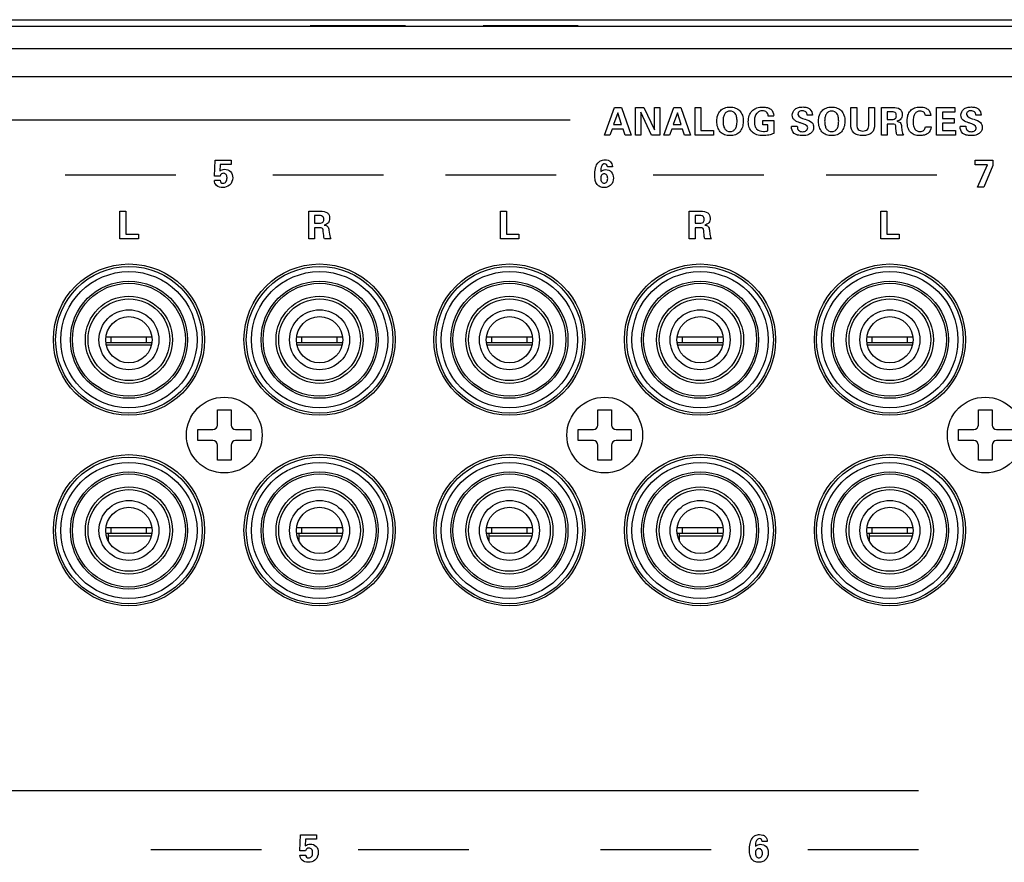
# Model space of a CAD drawing. Header units: inches. Extents: x -3.6 to 47.6, y 1.8 to 32.
# Tile 17 of 35: x 19.2 to 22.1, y 4.5 to 6.9. Entities that reach past the tile are written whole.
import ezdxf

# ---------------------------------------------------------------- set-up
doc = ezdxf.new("R2010")
doc.units = ezdxf.units.IN
doc.header["$LTSCALE"] = 2.42
doc.header["$MEASUREMENT"] = 0
doc.layers.get('0').update_dxf_attribs({"linetype": 'CONTINUOUS'})

msp = doc.modelspace()

# ---------------------------------------------------------------- linework, layer by layer
at = {"color": 7, "linetype": 'Continuous'}
for p, q in [((13.6278, 6.8945), (30.7908, 6.8945)), ((30.7108, 6.8745), (13.7078, 6.8745)), ((20.0717, 6.8775), (20.3469, 6.8775)), ((20.5717, 6.8775), (20.8469, 6.8775)), ((30.7108, 6.8105), (13.7078, 6.8105)), ((13.7893, 6.7305), (30.6293, 6.7305)), ((20.9223, 6.5609), (20.9513, 6.6409)), ((20.9513, 6.6409), (20.9715, 6.6409)), ((20.9715, 6.6409), (20.9994, 6.5609)), ((21.0119, 6.5609), (21.0119, 6.6409)), ((21.0119, 6.6409), (21.0366, 6.6409)), ((21.0366, 6.6409), (21.0667, 6.5765)), ((21.0667, 6.5765), (21.0667, 6.6409)), ((21.0667, 6.6409), (21.0821, 6.6409)), ((21.0821, 6.6409), (21.0821, 6.5609)), ((21.0945, 6.5609), (21.1235, 6.6409)), ((21.1235, 6.6409), (21.1437, 6.6409)), ((21.1437, 6.6409), (21.1716, 6.5609)), ((21.1843, 6.5609), (21.1843, 6.6409)), ((21.1843, 6.6409), (21.2013, 6.6409)), ((21.2013, 6.6409), (21.2013, 6.5744)), ((21.6347, 6.5916), (21.6347, 6.6409)), ((21.6347, 6.6409), (21.6518, 6.6409)), ((21.6518, 6.6409), (21.6518, 6.5904)), ((21.687, 6.5912), (21.687, 6.6409)), ((21.687, 6.6409), (21.7034, 6.6409)), ((21.7034, 6.6409), (21.7034, 6.5916)), ((21.723, 6.5609), (21.723, 6.6409)), ((21.723, 6.6409), (21.7562, 6.6409)), ((21.8826, 6.5609), (21.8826, 6.6409)), ((21.8826, 6.6409), (21.9357, 6.6409)), ((21.9357, 6.6409), (21.9357, 6.6276)), ((20.9611, 6.6251), (20.949, 6.5912)), ((20.9721, 6.5912), (20.9611, 6.6251)), ((21.0273, 6.6271), (21.0273, 6.5609)), ((21.0584, 6.5609), (21.0273, 6.6271)), ((21.1333, 6.6251), (21.1212, 6.5912)), ((21.1443, 6.5912), (21.1333, 6.6251)), ((21.412, 6.6162), (21.3959, 6.6162)), ((21.5236, 6.6185), (21.5088, 6.6185)), ((21.7398, 6.6285), (21.7398, 6.6061)), ((21.7499, 6.6285), (21.7398, 6.6285)), ((21.7398, 6.6061), (21.7499, 6.6061)), ((21.8662, 6.6178), (21.8504, 6.6178)), ((21.9, 6.6276), (21.9, 6.6088)), ((21.9357, 6.6276), (21.9, 6.6276)), ((21.9, 6.6088), (21.9335, 6.6088)), ((21.9335, 6.6088), (21.9335, 6.5957)), ((22.0111, 6.6185), (21.9962, 6.6185)), ((20.8233, 6.6042), (14.5133, 6.6042)), ((20.9446, 6.5781), (20.9384, 6.5609)), ((20.9763, 6.5781), (20.9446, 6.5781)), ((20.949, 6.5912), (20.9721, 6.5912)), ((20.982, 6.5609), (20.9763, 6.5781)), ((21.1169, 6.5781), (21.1106, 6.5609)), ((21.1485, 6.5781), (21.1169, 6.5781)), ((21.1212, 6.5912), (21.1443, 6.5912)), ((21.1542, 6.5609), (21.1485, 6.5781)), ((21.3799, 6.5908), (21.3799, 6.6035)), ((21.3799, 6.6035), (21.4118, 6.6035)), ((21.3951, 6.5908), (21.3799, 6.5908)), ((21.3951, 6.5733), (21.3951, 6.5908)), ((21.4118, 6.6035), (21.4118, 6.5661)), ((21.4631, 6.5868), (21.4799, 6.5868)), ((21.4894, 6.5964), (21.4877, 6.5969)), ((21.4911, 6.5958), (21.4894, 6.5964)), ((21.7398, 6.5931), (21.7398, 6.5609)), ((21.7545, 6.5931), (21.7398, 6.5931)), ((21.7661, 6.5706), (21.765, 6.5827)), ((21.7813, 6.5859), (21.7827, 6.5743)), ((21.8506, 6.5848), (21.8667, 6.5848)), ((21.9, 6.5957), (21.9, 6.5742)), ((21.9335, 6.5957), (21.9, 6.5957)), ((21.9505, 6.5868), (21.9673, 6.5868)), ((21.9768, 6.5964), (21.9752, 6.5969)), ((21.9786, 6.5958), (21.9768, 6.5964)), ((20.9384, 6.5609), (20.9223, 6.5609)), ((20.9994, 6.5609), (20.982, 6.5609)), ((21.0273, 6.5609), (21.0119, 6.5609)), ((21.0821, 6.5609), (21.0584, 6.5609)), ((21.1106, 6.5609), (21.0945, 6.5609)), ((21.1716, 6.5609), (21.1542, 6.5609)), ((21.2374, 6.5609), (21.1843, 6.5609)), ((21.2013, 6.5744), (21.2374, 6.5744)), ((21.2374, 6.5744), (21.2374, 6.5609)), ((21.7398, 6.5609), (21.723, 6.5609)), ((21.7869, 6.5609), (21.7683, 6.5609)), ((21.9369, 6.5609), (21.8826, 6.5609)), ((21.9, 6.5742), (21.9369, 6.5742)), ((21.9369, 6.5742), (21.9369, 6.5609)), ((19.7948, 6.4427), (19.7966, 6.4883)), ((19.7966, 6.4883), (19.8429, 6.4883)), ((19.8112, 6.4757), (19.8102, 6.4569)), ((19.8429, 6.4757), (19.8112, 6.4757)), ((19.8429, 6.4883), (19.8429, 6.4757)), ((20.9456, 6.4697), (20.9314, 6.4697)), ((21.9938, 6.4751), (21.9938, 6.4883)), ((21.9938, 6.4883), (22.0455, 6.4883)), ((22.0296, 6.4751), (21.9938, 6.4751)), ((22.0011, 6.4109), (22.0296, 6.4751)), ((22.0455, 6.4735), (22.0196, 6.4109)), ((22.0455, 6.4883), (22.0455, 6.4735)), ((19.6833, 6.4455), (19.3633, 6.4455)), ((19.8111, 6.4427), (19.7948, 6.4427)), ((20.2833, 6.4455), (19.9633, 6.4455)), ((20.7833, 6.4455), (20.4633, 6.4455)), ((21.3833, 6.4455), (21.0633, 6.4455)), ((21.8833, 6.4455), (21.5633, 6.4455)), ((19.7946, 6.4303), (19.8113, 6.4303)), ((22.0196, 6.4109), (22.0011, 6.4109)), ((19.5217, 6.2608), (19.5217, 6.3409)), ((19.5217, 6.3409), (19.5388, 6.3409)), ((19.5388, 6.3409), (19.5388, 6.2744)), ((20.0676, 6.2608), (20.0676, 6.3409)), ((20.0676, 6.3409), (20.1009, 6.3409)), ((20.0844, 6.3285), (20.0844, 6.3061)), ((20.0945, 6.3285), (20.0844, 6.3285)), ((20.6217, 6.2608), (20.6217, 6.3409)), ((20.6217, 6.3409), (20.6388, 6.3409)), ((20.6388, 6.3409), (20.6388, 6.2744)), ((21.1676, 6.2608), (21.1676, 6.3409)), ((21.1676, 6.3409), (21.2009, 6.3409)), ((21.1844, 6.3285), (21.1844, 6.3061)), ((21.1945, 6.3285), (21.1844, 6.3285)), ((21.7217, 6.2608), (21.7217, 6.3409)), ((21.7217, 6.3409), (21.7388, 6.3409)), ((21.7388, 6.3409), (21.7388, 6.2744)), ((20.0844, 6.3061), (20.0945, 6.3061)), ((20.0844, 6.2931), (20.0844, 6.2608)), ((20.0992, 6.2931), (20.0844, 6.2931)), ((21.1844, 6.3061), (21.1945, 6.3061)), ((21.1844, 6.2931), (21.1844, 6.2608)), ((21.1992, 6.2931), (21.1844, 6.2931)), ((19.5388, 6.2744), (19.5749, 6.2744)), ((19.5749, 6.2744), (19.5749, 6.2608)), ((20.1107, 6.2706), (20.1096, 6.2827)), ((20.126, 6.2859), (20.1274, 6.2743)), ((20.6388, 6.2744), (20.6748, 6.2744)), ((20.6748, 6.2744), (20.6748, 6.2608)), ((21.2107, 6.2706), (21.2096, 6.2827)), ((21.226, 6.2859), (21.2274, 6.2743)), ((21.7388, 6.2744), (21.7748, 6.2744)), ((21.7748, 6.2744), (21.7748, 6.2608)), ((19.5749, 6.2608), (19.5217, 6.2608)), ((20.0844, 6.2608), (20.0676, 6.2608)), ((20.1315, 6.2608), (20.113, 6.2608)), ((20.6748, 6.2608), (20.6217, 6.2608)), ((21.1844, 6.2608), (21.1676, 6.2608)), ((21.2315, 6.2608), (21.213, 6.2608)), ((21.7748, 6.2608), (21.7217, 6.2608)), ((19.4965, 5.9775), (19.4813, 5.9775)), ((19.4813, 5.9617), (19.6141, 5.9617)), ((19.6128, 5.9539), (19.4827, 5.9539)), ((19.4965, 5.9617), (19.4965, 5.9775)), ((19.6141, 5.9775), (19.4974, 5.9775)), ((19.5989, 5.9617), (19.5989, 5.9775)), ((20.0477, 5.9775), (20.0325, 5.9775)), ((20.0325, 5.9617), (20.1653, 5.9617)), ((20.1639, 5.9539), (20.0339, 5.9539)), ((20.0477, 5.9617), (20.0477, 5.9775)), ((20.1653, 5.9775), (20.0486, 5.9775)), ((20.1501, 5.9617), (20.1501, 5.9775)), ((20.5965, 5.9775), (20.5813, 5.9775)), ((20.5813, 5.9617), (20.7141, 5.9617)), ((20.7128, 5.9539), (20.5827, 5.9539)), ((20.5965, 5.9617), (20.5965, 5.9775)), ((20.7141, 5.9775), (20.5974, 5.9775)), ((20.6989, 5.9617), (20.6989, 5.9775)), ((21.1477, 5.9775), (21.1325, 5.9775)), ((21.1325, 5.9617), (21.2653, 5.9617)), ((21.2639, 5.9539), (21.1339, 5.9539)), ((21.1477, 5.9617), (21.1477, 5.9775)), ((21.2653, 5.9775), (21.1486, 5.9775)), ((21.2501, 5.9617), (21.2501, 5.9775)), ((21.6965, 5.9775), (21.6813, 5.9775)), ((21.6813, 5.9617), (21.8141, 5.9617)), ((21.8128, 5.9539), (21.6827, 5.9539)), ((21.6965, 5.9617), (21.6965, 5.9775)), ((21.8141, 5.9775), (21.6974, 5.9775)), ((21.7989, 5.9617), (21.7989, 5.9775)), ((19.8034, 5.723), (19.8034, 5.7668)), ((19.8034, 5.7668), (19.8432, 5.7668)), ((19.8432, 5.7668), (19.8432, 5.723)), ((20.9034, 5.723), (20.9034, 5.7668)), ((20.9034, 5.7668), (20.9432, 5.7668)), ((20.9432, 5.7668), (20.9432, 5.723)), ((22.0034, 5.723), (22.0034, 5.7668)), ((22.0034, 5.7668), (22.0432, 5.7668)), ((22.0432, 5.7668), (22.0432, 5.723)), ((19.7465, 5.6781), (19.7465, 5.71)), ((19.7465, 5.71), (19.7904, 5.71)), ((19.8562, 5.71), (19.9001, 5.71)), ((19.9001, 5.71), (19.9001, 5.6781)), ((20.8465, 5.6781), (20.8465, 5.71)), ((20.8465, 5.71), (20.8904, 5.71)), ((20.9562, 5.71), (21.0001, 5.71)), ((21.0001, 5.71), (21.0001, 5.6781)), ((21.9465, 5.6781), (21.9465, 5.71)), ((21.9465, 5.71), (21.9904, 5.71)), ((22.0562, 5.71), (22.1001, 5.71)), ((19.7904, 5.6781), (19.7465, 5.6781)), ((19.8034, 5.6213), (19.8034, 5.6651)), ((19.8432, 5.6651), (19.8432, 5.6213)), ((19.9001, 5.6781), (19.8562, 5.6781)), ((20.8904, 5.6781), (20.8465, 5.6781)), ((20.9034, 5.6213), (20.9034, 5.6651)), ((20.9432, 5.6651), (20.9432, 5.6213)), ((21.0001, 5.6781), (20.9562, 5.6781)), ((21.9904, 5.6781), (21.9465, 5.6781)), ((22.0034, 5.6213), (22.0034, 5.6651)), ((22.0432, 5.6651), (22.0432, 5.6213)), ((22.1001, 5.6781), (22.0562, 5.6781)), ((19.8432, 5.6213), (19.8034, 5.6213)), ((20.9432, 5.6213), (20.9034, 5.6213)), ((22.0432, 5.6213), (22.0034, 5.6213)), ((19.4965, 5.4263), (19.4813, 5.4263)), ((19.4813, 5.4106), (19.6141, 5.4106)), ((19.4887, 5.3869), (19.4887, 5.4106)), ((19.4965, 5.4106), (19.4965, 5.4263)), ((19.6141, 5.4263), (19.4974, 5.4263)), ((19.5989, 5.4106), (19.5989, 5.4263)), ((20.0477, 5.4263), (20.0325, 5.4263)), ((20.0325, 5.4106), (20.1653, 5.4106)), ((20.0398, 5.3869), (20.0398, 5.4106)), ((20.0477, 5.4106), (20.0477, 5.4263)), ((20.1653, 5.4263), (20.0486, 5.4263)), ((20.1501, 5.4106), (20.1501, 5.4263)), ((20.5965, 5.4263), (20.5813, 5.4263)), ((20.5813, 5.4106), (20.7141, 5.4106)), ((20.5887, 5.3869), (20.5887, 5.4106)), ((20.5965, 5.4106), (20.5965, 5.4263)), ((20.7141, 5.4263), (20.5974, 5.4263)), ((20.6989, 5.4106), (20.6989, 5.4263)), ((21.1477, 5.4263), (21.1325, 5.4263)), ((21.1325, 5.4106), (21.2653, 5.4106)), ((21.1398, 5.3869), (21.1398, 5.4106)), ((21.1477, 5.4106), (21.1477, 5.4263)), ((21.2653, 5.4263), (21.1486, 5.4263)), ((21.2501, 5.4106), (21.2501, 5.4263)), ((21.6965, 5.4263), (21.6813, 5.4263)), ((21.6813, 5.4106), (21.8141, 5.4106)), ((21.6887, 5.3869), (21.6887, 5.4106)), ((21.6965, 5.4106), (21.6965, 5.4263)), ((21.8141, 5.4263), (21.6974, 5.4263)), ((21.7989, 5.4106), (21.7989, 5.4263)), ((19.4887, 5.4027), (19.6128, 5.4027)), ((20.0398, 5.4027), (20.1639, 5.4027)), ((20.5887, 5.4027), (20.7128, 5.4027)), ((21.1398, 5.4027), (21.2639, 5.4027)), ((21.6887, 5.4027), (21.8128, 5.4027)), ((21.8307, 4.6655), (18.7807, 4.6655)), ((20.0422, 4.4928), (20.044, 4.5383)), ((20.044, 4.5383), (20.0903, 4.5383)), ((20.0903, 4.5383), (20.0903, 4.5258)), ((20.0586, 4.5258), (20.0575, 4.5069)), ((20.0903, 4.5258), (20.0586, 4.5258)), ((21.393, 4.5197), (21.3788, 4.5197)), ((19.9307, 4.4956), (19.6107, 4.4956)), ((20.042, 4.4803), (20.0587, 4.4803)), ((20.0585, 4.4928), (20.0422, 4.4928)), ((20.5307, 4.4956), (20.2107, 4.4956)), ((21.2307, 4.4956), (20.9107, 4.4956)), ((21.8307, 4.4956), (21.5107, 4.4956))]:
    msp.add_line(p, q, dxfattribs=at)
for centre, radius in [((19.5478, 5.97), 0.2185), ((19.5477, 5.9696), 0.2119), ((20.0988, 5.97), 0.2185), ((20.0989, 5.9696), 0.2119), ((20.6478, 5.97), 0.2185), ((20.6477, 5.9696), 0.2119), ((21.1988, 5.97), 0.2185), ((21.1989, 5.9696), 0.2119), ((21.7478, 5.97), 0.2185), ((21.7477, 5.9696), 0.2119), ((19.5477, 5.9696), 0.1969), ((20.0989, 5.9696), 0.1969), ((20.6477, 5.9696), 0.1969), ((21.1989, 5.9696), 0.1969), ((21.7477, 5.9696), 0.1969), ((19.5477, 5.9696), 0.1693), ((19.5477, 5.9696), 0.1634), ((20.0989, 5.9696), 0.1693), ((20.0989, 5.9696), 0.1634), ((20.6477, 5.9696), 0.1693), ((20.6477, 5.9696), 0.1634), ((21.1989, 5.9696), 0.1693), ((21.1989, 5.9696), 0.1634), ((21.7477, 5.9696), 0.1693), ((21.7477, 5.9696), 0.1634), ((19.5477, 5.9696), 0.126), ((20.0989, 5.9696), 0.126), ((20.6477, 5.9696), 0.126), ((21.1989, 5.9696), 0.126), ((21.7477, 5.9696), 0.126), ((19.5477, 5.9696), 0.1181), ((19.5477, 5.9696), 0.1181), ((20.0989, 5.9696), 0.1181), ((20.0989, 5.9696), 0.1181), ((20.6477, 5.9696), 0.1181), ((20.6477, 5.9696), 0.1181), ((21.1989, 5.9696), 0.1181), ((21.1989, 5.9696), 0.1181), ((21.7477, 5.9696), 0.1181), ((21.7477, 5.9696), 0.1181), ((19.5477, 5.9696), 0.0866), ((19.5477, 5.9696), 0.0669), ((20.0989, 5.9696), 0.0866), ((20.0989, 5.9696), 0.0669), ((20.6477, 5.9696), 0.0866), ((20.6477, 5.9696), 0.0669), ((21.1989, 5.9696), 0.0866), ((21.1989, 5.9696), 0.0669), ((21.7477, 5.9696), 0.0866), ((21.7477, 5.9696), 0.0669), ((19.8233, 5.694), 0.1095), ((20.9233, 5.694), 0.1095), ((22.0233, 5.694), 0.1095), ((19.5478, 5.419), 0.2185), ((20.0988, 5.419), 0.2185), ((20.6478, 5.419), 0.2185), ((21.1988, 5.419), 0.2185), ((21.7478, 5.419), 0.2185), ((19.5477, 5.4184), 0.2119), ((19.5477, 5.4184), 0.1969), ((20.0989, 5.4184), 0.2119), ((20.0989, 5.4184), 0.1969), ((20.6477, 5.4184), 0.2119), ((20.6477, 5.4184), 0.1969), ((21.1989, 5.4184), 0.2119), ((21.1989, 5.4184), 0.1969), ((21.7477, 5.4184), 0.2119), ((21.7477, 5.4184), 0.1969), ((19.5477, 5.4184), 0.1693), ((19.5477, 5.4184), 0.1634), ((20.0989, 5.4184), 0.1693), ((20.0989, 5.4184), 0.1634), ((20.6477, 5.4184), 0.1693), ((20.6477, 5.4184), 0.1634), ((21.1989, 5.4184), 0.1693), ((21.1989, 5.4184), 0.1634), ((21.7477, 5.4184), 0.1693), ((21.7477, 5.4184), 0.1634), ((19.5477, 5.4184), 0.126), ((19.5477, 5.4184), 0.1181), ((19.5477, 5.4184), 0.1181), ((20.0989, 5.4184), 0.126), ((20.0989, 5.4184), 0.1181), ((20.0989, 5.4184), 0.1181), ((20.6477, 5.4184), 0.126), ((20.6477, 5.4184), 0.1181), ((20.6477, 5.4184), 0.1181), ((21.1989, 5.4184), 0.126), ((21.1989, 5.4184), 0.1181), ((21.1989, 5.4184), 0.1181), ((21.7477, 5.4184), 0.126), ((21.7477, 5.4184), 0.1181), ((21.7477, 5.4184), 0.1181), ((19.5477, 5.4184), 0.0866), ((20.0989, 5.4184), 0.0866), ((20.6477, 5.4184), 0.0866), ((21.1989, 5.4184), 0.0866), ((21.7477, 5.4184), 0.0866), ((19.5477, 5.4184), 0.0669), ((20.0989, 5.4184), 0.0669), ((20.6477, 5.4184), 0.0669), ((21.1989, 5.4184), 0.0669), ((21.7477, 5.4184), 0.0669)]:
    msp.add_circle(centre, radius, dxfattribs=at)
for centre, start, end in [((19.7904, 5.723), 270, 360), ((19.8562, 5.723), 180, 270), ((20.8904, 5.723), 270, 360), ((20.9562, 5.723), 180, 270), ((21.9904, 5.723), 270, 360), ((22.0562, 5.723), 180, 270), ((19.7904, 5.6651), 0, 90), ((19.8562, 5.6651), 90, 180), ((20.8904, 5.6651), 0, 90), ((20.9562, 5.6651), 90, 180), ((21.9904, 5.6651), 0, 90), ((22.0562, 5.6651), 90, 180)]:
    msp.add_arc(centre, 0.013, start, end, dxfattribs=at)
for points, knots in [([(21.2473, 6.6013), (21.2474, 6.6071), (21.2487, 6.6179), (21.2567, 6.6319), (21.2698, 6.6406), (21.2856, 6.6428), (21.3013, 6.6406), (21.3144, 6.6318), (21.3224, 6.6178), (21.3237, 6.6064), (21.3237, 6.6001), (21.3237, 6.5995)], [0, 0, 0, 0, 0.135043, 0.252412, 0.367342, 0.49346, 0.619159, 0.733736, 0.851754, 0.986153, 1, 1, 1, 1]), ([(21.4118, 6.5661), (21.4073, 6.5638), (21.3971, 6.5604), (21.3803, 6.559), (21.3633, 6.5607), (21.3486, 6.569), (21.3397, 6.583), (21.3376, 6.6), (21.3397, 6.6172), (21.348, 6.6309), (21.356, 6.6364), (21.3598, 6.6381)], [0, 0, 0, 0, 0.104171, 0.221149, 0.346982, 0.454414, 0.559387, 0.679094, 0.803447, 0.912849, 1, 1, 1, 1]), ([(21.3598, 6.6381), (21.3608, 6.6386), (21.3673, 6.6413), (21.3788, 6.6428), (21.3929, 6.6413), (21.4067, 6.6352), (21.412, 6.6243), (21.412, 6.6177)], [0, 0, 0, 0, 0.04829, 0.321641, 0.524004, 0.696359, 1, 1, 1, 1]), ([(21.4877, 6.5969), (21.4824, 6.5987), (21.4741, 6.6012), (21.4666, 6.6101), (21.4642, 6.6223), (21.4705, 6.6357), (21.4839, 6.6415), (21.4957, 6.6427), (21.5042, 6.6419), (21.5083, 6.6406), (21.5086, 6.6405)], [0, 0, 0, 0, 0.187828, 0.280205, 0.37904, 0.592301, 0.713202, 0.856233, 0.988906, 1, 1, 1, 1]), ([(21.5086, 6.6405), (21.5115, 6.6395), (21.5199, 6.6352), (21.5236, 6.6252), (21.5236, 6.619)], [0, 0, 0, 0, 0.322399, 1, 1, 1, 1]), ([(21.5412, 6.6013), (21.5412, 6.6071), (21.5426, 6.6179), (21.5506, 6.6319), (21.5637, 6.6406), (21.5794, 6.6428), (21.5952, 6.6406), (21.6083, 6.6318), (21.6163, 6.6178), (21.6176, 6.6064), (21.6175, 6.6001), (21.6175, 6.5995)], [0, 0, 0, 0, 0.135043, 0.252412, 0.367342, 0.49346, 0.619159, 0.733736, 0.851754, 0.986153, 1, 1, 1, 1]), ([(21.7562, 6.6409), (21.7632, 6.6409), (21.7742, 6.6401), (21.7826, 6.6297), (21.7836, 6.6212), (21.7829, 6.6136), (21.779, 6.605), (21.7722, 6.602), (21.7678, 6.601)], [0, 0, 0, 0, 0.321275, 0.442544, 0.581869, 0.697831, 0.793447, 1, 1, 1, 1]), ([(21.798, 6.6077), (21.7983, 6.6113), (21.7998, 6.6198), (21.806, 6.632), (21.8189, 6.6409), (21.8334, 6.6427), (21.8468, 6.6414), (21.8606, 6.6353), (21.8659, 6.6245), (21.8662, 6.6178)], [0, 0, 0, 0, 0.107876, 0.25733, 0.39846, 0.557455, 0.688053, 0.798852, 1, 1, 1, 1]), ([(21.9752, 6.5969), (21.9699, 6.5987), (21.9616, 6.6012), (21.954, 6.6101), (21.9517, 6.6223), (21.958, 6.6357), (21.9713, 6.6415), (21.9831, 6.6427), (21.9916, 6.6419), (21.9957, 6.6406), (21.9961, 6.6405)], [0, 0, 0, 0, 0.187828, 0.280205, 0.37904, 0.592301, 0.713202, 0.856233, 0.988906, 1, 1, 1, 1]), ([(21.9961, 6.6405), (21.9989, 6.6395), (22.0073, 6.6352), (22.0111, 6.6252), (22.0111, 6.619)], [0, 0, 0, 0, 0.322399, 1, 1, 1, 1]), ([(21.3058, 6.6012), (21.3058, 6.6054), (21.3052, 6.613), (21.3015, 6.623), (21.2944, 6.6295), (21.2855, 6.6311), (21.2766, 6.6295), (21.2695, 6.6229), (21.2659, 6.613), (21.2652, 6.6054), (21.2652, 6.6012)], [0, 0, 0, 0, 0.15827, 0.283156, 0.389302, 0.500439, 0.611081, 0.717271, 0.841861, 1, 1, 1, 1]), ([(21.3959, 6.6162), (21.3957, 6.6202), (21.3927, 6.6293), (21.3801, 6.6321), (21.3693, 6.6301), (21.3612, 6.6231), (21.3566, 6.6126), (21.3557, 6.6034), (21.3558, 6.5978), (21.3559, 6.5965)], [0, 0, 0, 0, 0.168278, 0.343132, 0.481669, 0.616638, 0.768041, 0.947901, 1, 1, 1, 1]), ([(21.5025, 6.6071), (21.5096, 6.6048), (21.5199, 6.6019), (21.5266, 6.591), (21.5275, 6.5826), (21.5259, 6.573), (21.5186, 6.5649), (21.5077, 6.5602), (21.4947, 6.5591), (21.4848, 6.56), (21.4796, 6.5615), (21.479, 6.5617)], [0, 0, 0, 0, 0.226464, 0.297127, 0.377998, 0.481949, 0.582836, 0.697745, 0.837116, 0.979489, 1, 1, 1, 1]), ([(21.5088, 6.6185), (21.5085, 6.622), (21.5059, 6.6295), (21.495, 6.632), (21.485, 6.6303), (21.4816, 6.6233), (21.4818, 6.6205), (21.4818, 6.6202)], [0, 0, 0, 0, 0.259873, 0.519227, 0.769731, 0.976783, 1, 1, 1, 1]), ([(21.5996, 6.6012), (21.5996, 6.6054), (21.5991, 6.613), (21.5954, 6.623), (21.5883, 6.6295), (21.5794, 6.6311), (21.5704, 6.6295), (21.5634, 6.6229), (21.5597, 6.613), (21.5591, 6.6054), (21.5591, 6.6012)], [0, 0, 0, 0, 0.15827, 0.283156, 0.389302, 0.500439, 0.611081, 0.717271, 0.841861, 1, 1, 1, 1]), ([(21.7499, 6.6061), (21.7543, 6.6061), (21.7611, 6.6058), (21.7661, 6.612), (21.7666, 6.6172), (21.7662, 6.6223), (21.7614, 6.629), (21.7543, 6.6285), (21.7499, 6.6285)], [0, 0, 0, 0, 0.287846, 0.380615, 0.494498, 0.614675, 0.707881, 1, 1, 1, 1]), ([(21.8667, 6.5848), (21.8662, 6.5779), (21.8612, 6.5665), (21.8468, 6.5603), (21.8332, 6.559), (21.8186, 6.5607), (21.8057, 6.5693), (21.7987, 6.5836), (21.7974, 6.5969), (21.7978, 6.6053), (21.798, 6.6077)], [0, 0, 0, 0, 0.182394, 0.279298, 0.396618, 0.5352, 0.655259, 0.782147, 0.937617, 1, 1, 1, 1]), ([(21.8504, 6.6178), (21.8503, 6.6212), (21.8467, 6.6287), (21.8358, 6.6311), (21.826, 6.6294), (21.819, 6.6229), (21.8154, 6.6128), (21.8147, 6.6032), (21.8149, 6.5969), (21.8151, 6.595)], [0, 0, 0, 0, 0.150407, 0.320309, 0.452084, 0.576151, 0.7235, 0.913644, 1, 1, 1, 1]), ([(21.99, 6.6071), (21.997, 6.6048), (22.0074, 6.6019), (22.014, 6.591), (22.015, 6.5826), (22.0133, 6.573), (22.0061, 6.5649), (21.9952, 6.5602), (21.9821, 6.5591), (21.9722, 6.56), (21.9671, 6.5615), (21.9664, 6.5617)], [0, 0, 0, 0, 0.226464, 0.297127, 0.377998, 0.481949, 0.582836, 0.697745, 0.837116, 0.979489, 1, 1, 1, 1]), ([(21.9962, 6.6185), (21.9959, 6.622), (21.9933, 6.6295), (21.9824, 6.632), (21.9724, 6.6303), (21.969, 6.6233), (21.9692, 6.6205), (21.9693, 6.6202)], [0, 0, 0, 0, 0.259873, 0.519227, 0.769731, 0.976783, 1, 1, 1, 1]), ([(21.3237, 6.5995), (21.3235, 6.5942), (21.3221, 6.5838), (21.3146, 6.5699), (21.3015, 6.5609), (21.2856, 6.5587), (21.2697, 6.5609), (21.2564, 6.5699), (21.2487, 6.5843), (21.2473, 6.5953), (21.2473, 6.6013)], [0, 0, 0, 0, 0.126259, 0.247384, 0.363795, 0.492531, 0.621685, 0.738356, 0.85887, 1, 1, 1, 1]), ([(21.2652, 6.6012), (21.2652, 6.5969), (21.2658, 6.5892), (21.2694, 6.5791), (21.2765, 6.5725), (21.2855, 6.5709), (21.2945, 6.5725), (21.3016, 6.5791), (21.3052, 6.5892), (21.3058, 6.5969), (21.3058, 6.6012)], [0, 0, 0, 0, 0.159591, 0.284037, 0.389248, 0.499655, 0.610542, 0.715887, 0.840591, 1, 1, 1, 1]), ([(21.3559, 6.5965), (21.3561, 6.5936), (21.3571, 6.5873), (21.3634, 6.5749), (21.3774, 6.5711), (21.3886, 6.5719), (21.393, 6.5727), (21.3951, 6.5733)], [0, 0, 0, 0, 0.164909, 0.35833, 0.751335, 0.876747, 1, 1, 1, 1]), ([(21.479, 6.5617), (21.4761, 6.5627), (21.4668, 6.5673), (21.4631, 6.5787), (21.4631, 6.5858)], [0, 0, 0, 0, 0.298864, 1, 1, 1, 1]), ([(21.4799, 6.5868), (21.4799, 6.5826), (21.482, 6.573), (21.4952, 6.57), (21.5062, 6.5721), (21.5099, 6.5791), (21.51, 6.5819)], [0, 0, 0, 0, 0.28183, 0.561361, 0.802478, 1, 1, 1, 1]), ([(21.6175, 6.5995), (21.6174, 6.5942), (21.616, 6.5838), (21.6085, 6.5699), (21.5953, 6.5609), (21.5794, 6.5587), (21.5636, 6.5609), (21.5503, 6.5699), (21.5426, 6.5843), (21.5412, 6.5953), (21.5412, 6.6013)], [0, 0, 0, 0, 0.126259, 0.247384, 0.363795, 0.492531, 0.621685, 0.738356, 0.85887, 1, 1, 1, 1]), ([(21.5591, 6.6012), (21.5591, 6.5969), (21.5597, 6.5892), (21.5633, 6.5791), (21.5704, 6.5725), (21.5794, 6.5709), (21.5884, 6.5725), (21.5954, 6.5791), (21.5991, 6.5892), (21.5997, 6.5969), (21.5996, 6.6012)], [0, 0, 0, 0, 0.159591, 0.284037, 0.389248, 0.499655, 0.610542, 0.715887, 0.840591, 1, 1, 1, 1]), ([(21.7034, 6.5916), (21.7034, 6.5831), (21.7, 6.5687), (21.6834, 6.5604), (21.669, 6.5592), (21.6547, 6.5604), (21.6381, 6.5686), (21.6347, 6.5831), (21.6347, 6.5916)], [0, 0, 0, 0, 0.240455, 0.355745, 0.499525, 0.64423, 0.759076, 1, 1, 1, 1]), ([(21.6518, 6.5904), (21.6518, 6.5858), (21.6534, 6.578), (21.6621, 6.5732), (21.6696, 6.5725), (21.677, 6.5732), (21.6857, 6.5783), (21.687, 6.5863), (21.687, 6.5912)], [0, 0, 0, 0, 0.244898, 0.358038, 0.496755, 0.633924, 0.744944, 1, 1, 1, 1]), ([(21.765, 6.5827), (21.7647, 6.5858), (21.7647, 6.5933), (21.7573, 6.5931), (21.7545, 6.5931)], [0, 0, 0, 0, 0.525503, 1, 1, 1, 1]), ([(21.7678, 6.601), (21.7712, 6.6006), (21.7793, 6.5981), (21.7808, 6.5898), (21.7813, 6.5859)], [0, 0, 0, 0, 0.468035, 1, 1, 1, 1]), ([(21.8151, 6.595), (21.8152, 6.5925), (21.816, 6.5868), (21.8188, 6.5785), (21.8261, 6.5721), (21.8358, 6.5704), (21.8469, 6.5734), (21.8503, 6.5812), (21.8506, 6.5848)], [0, 0, 0, 0, 0.128205, 0.302571, 0.448593, 0.608104, 0.808372, 1, 1, 1, 1]), ([(21.9664, 6.5617), (21.9635, 6.5627), (21.9542, 6.5673), (21.9505, 6.5787), (21.9505, 6.5858)], [0, 0, 0, 0, 0.298864, 1, 1, 1, 1]), ([(21.9673, 6.5868), (21.9673, 6.5826), (21.9694, 6.573), (21.9826, 6.57), (21.9937, 6.5721), (21.9974, 6.5791), (21.9974, 6.5819)], [0, 0, 0, 0, 0.28183, 0.561361, 0.802478, 1, 1, 1, 1]), ([(21.7683, 6.5609), (21.7677, 6.5621), (21.7666, 6.5653), (21.7663, 6.5686), (21.7661, 6.5706)], [0, 0, 0, 0, 0.406606, 1, 1, 1, 1]), ([(21.7827, 6.5743), (21.7831, 6.5716), (21.7839, 6.5669), (21.7857, 6.5625), (21.7869, 6.5609)], [0, 0, 0, 0, 0.581992, 1, 1, 1, 1]), ([(19.8102, 6.4569), (19.8121, 6.4586), (19.8166, 6.4614), (19.8278, 6.4631), (19.8435, 6.4573), (19.8501, 6.4367), (19.8446, 6.4217), (19.8386, 6.4163), (19.838, 6.4159)], [0, 0, 0, 0, 0.101026, 0.202003, 0.438936, 0.683184, 0.970805, 1, 1, 1, 1]), ([(20.9392, 6.4153), (20.9372, 6.4136), (20.9317, 6.4104), (20.9213, 6.4089), (20.9098, 6.4106), (20.9, 6.4181), (20.895, 6.4304), (20.8938, 6.4461), (20.8951, 6.4628), (20.8998, 6.4768), (20.9054, 6.4828), (20.9077, 6.4846)], [0, 0, 0, 0, 0.068101, 0.166021, 0.274133, 0.37053, 0.478659, 0.615855, 0.788684, 0.922286, 1, 1, 1, 1]), ([(20.9077, 6.4846), (20.9087, 6.4853), (20.9135, 6.4884), (20.9224, 6.4899), (20.9325, 6.4888), (20.9426, 6.4835), (20.9455, 6.4749), (20.9456, 6.4697)], [0, 0, 0, 0, 0.075535, 0.338615, 0.525026, 0.684456, 1, 1, 1, 1]), ([(20.9314, 6.4697), (20.9311, 6.4719), (20.9295, 6.4763), (20.9215, 6.4794), (20.9113, 6.4714), (20.9119, 6.4619), (20.9119, 6.4564)], [0, 0, 0, 0, 0.170611, 0.327791, 0.580275, 1, 1, 1, 1]), ([(19.8312, 6.4382), (19.8311, 6.4415), (19.8298, 6.4474), (19.8217, 6.4518), (19.8143, 6.4492), (19.8119, 6.445), (19.8111, 6.4427)], [0, 0, 0, 0, 0.297244, 0.563134, 0.771383, 1, 1, 1, 1]), ([(19.8113, 6.4303), (19.8114, 6.4281), (19.8129, 6.4234), (19.8209, 6.4209), (19.8301, 6.4257), (19.8314, 6.4335), (19.8312, 6.4379), (19.8312, 6.4382)], [0, 0, 0, 0, 0.18756, 0.373488, 0.639848, 0.970716, 1, 1, 1, 1]), ([(20.9318, 6.4357), (20.9318, 6.4392), (20.9308, 6.4457), (20.9217, 6.4504), (20.9126, 6.4457), (20.9117, 6.4392), (20.9117, 6.4357)], [0, 0, 0, 0, 0.276188, 0.500004, 0.723495, 1, 1, 1, 1]), ([(20.9117, 6.4357), (20.9117, 6.4321), (20.9127, 6.4257), (20.9216, 6.4207), (20.9308, 6.4255), (20.9318, 6.4321), (20.9318, 6.4357)], [0, 0, 0, 0, 0.276264, 0.495031, 0.721402, 1, 1, 1, 1]), ([(20.9119, 6.4557), (20.9139, 6.4575), (20.9182, 6.4604), (20.9292, 6.4625), (20.9448, 6.4565), (20.9506, 6.4361), (20.9457, 6.4213), (20.9399, 6.4158), (20.9392, 6.4153)], [0, 0, 0, 0, 0.106057, 0.200439, 0.436311, 0.6856, 0.966189, 1, 1, 1, 1]), ([(19.838, 6.4159), (19.8328, 6.4117), (19.8194, 6.4077), (19.8, 6.4123), (19.7946, 6.4246), (19.7946, 6.4301)], [0, 0, 0, 0, 0.366145, 0.702583, 1, 1, 1, 1]), ([(20.0945, 6.3061), (20.0989, 6.3061), (20.1057, 6.3058), (20.1108, 6.312), (20.1112, 6.3172), (20.1108, 6.3223), (20.1061, 6.329), (20.099, 6.3285), (20.0945, 6.3285)], [0, 0, 0, 0, 0.287846, 0.380615, 0.494498, 0.614675, 0.707881, 1, 1, 1, 1]), ([(20.1009, 6.3409), (20.1079, 6.3409), (20.1188, 6.3401), (20.1272, 6.3297), (20.1282, 6.3212), (20.1275, 6.3136), (20.1236, 6.305), (20.1168, 6.302), (20.1124, 6.3009)], [0, 0, 0, 0, 0.321275, 0.442544, 0.581869, 0.697831, 0.793447, 1, 1, 1, 1]), ([(21.1945, 6.3061), (21.1989, 6.3061), (21.2057, 6.3058), (21.2108, 6.312), (21.2112, 6.3172), (21.2108, 6.3223), (21.206, 6.329), (21.199, 6.3285), (21.1945, 6.3285)], [0, 0, 0, 0, 0.287846, 0.380615, 0.494498, 0.614675, 0.707881, 1, 1, 1, 1]), ([(21.2009, 6.3409), (21.2079, 6.3409), (21.2188, 6.3401), (21.2272, 6.3297), (21.2282, 6.3212), (21.2275, 6.3136), (21.2236, 6.305), (21.2168, 6.302), (21.2124, 6.3009)], [0, 0, 0, 0, 0.321275, 0.442544, 0.581869, 0.697831, 0.793447, 1, 1, 1, 1]), ([(20.1096, 6.2827), (20.1093, 6.2857), (20.1093, 6.2933), (20.1019, 6.2931), (20.0992, 6.2931)], [0, 0, 0, 0, 0.525503, 1, 1, 1, 1]), ([(20.1124, 6.3009), (20.1159, 6.3006), (20.1239, 6.2981), (20.1255, 6.2898), (20.126, 6.2859)], [0, 0, 0, 0, 0.468035, 1, 1, 1, 1]), ([(21.2096, 6.2827), (21.2093, 6.2857), (21.2093, 6.2933), (21.2019, 6.2931), (21.1992, 6.2931)], [0, 0, 0, 0, 0.525503, 1, 1, 1, 1]), ([(21.2124, 6.3009), (21.2159, 6.3006), (21.2239, 6.2981), (21.2255, 6.2898), (21.226, 6.2859)], [0, 0, 0, 0, 0.468035, 1, 1, 1, 1]), ([(20.113, 6.2608), (20.1123, 6.2621), (20.1113, 6.2653), (20.1109, 6.2686), (20.1107, 6.2706)], [0, 0, 0, 0, 0.406606, 1, 1, 1, 1]), ([(20.1274, 6.2743), (20.1278, 6.2716), (20.1285, 6.2669), (20.1304, 6.2625), (20.1315, 6.2608)], [0, 0, 0, 0, 0.581992, 1, 1, 1, 1]), ([(21.213, 6.2608), (21.2123, 6.2621), (21.2112, 6.2653), (21.2109, 6.2686), (21.2107, 6.2706)], [0, 0, 0, 0, 0.406606, 1, 1, 1, 1]), ([(21.2274, 6.2743), (21.2278, 6.2716), (21.2285, 6.2669), (21.2304, 6.2625), (21.2315, 6.2608)], [0, 0, 0, 0, 0.581992, 1, 1, 1, 1]), ([(21.3866, 4.4653), (21.3846, 4.4637), (21.3791, 4.4604), (21.3687, 4.459), (21.3572, 4.4606), (21.3474, 4.4681), (21.3424, 4.4804), (21.3412, 4.4961), (21.3425, 4.5128), (21.3472, 4.5268), (21.3528, 4.5328), (21.3551, 4.5346)], [0, 0, 0, 0, 0.068109, 0.166025, 0.274136, 0.370531, 0.47868, 0.615852, 0.788634, 0.922276, 1, 1, 1, 1]), ([(21.3551, 4.5346), (21.3561, 4.5354), (21.3609, 4.5384), (21.3698, 4.54), (21.3799, 4.5388), (21.39, 4.5335), (21.3929, 4.5249), (21.393, 4.5197)], [0, 0, 0, 0, 0.075546, 0.338615, 0.525025, 0.684456, 1, 1, 1, 1]), ([(21.3788, 4.5197), (21.3785, 4.5219), (21.3769, 4.5263), (21.3689, 4.5294), (21.3587, 4.5214), (21.3593, 4.5119), (21.3593, 4.5064)], [0, 0, 0, 0, 0.170611, 0.327791, 0.580275, 1, 1, 1, 1]), ([(20.0575, 4.5069), (20.0595, 4.5086), (20.064, 4.5114), (20.0752, 4.5131), (20.0909, 4.5073), (20.0975, 4.4867), (20.092, 4.4717), (20.086, 4.4664), (20.0854, 4.4659)], [0, 0, 0, 0, 0.101026, 0.202003, 0.438936, 0.683184, 0.970805, 1, 1, 1, 1]), ([(20.0786, 4.4883), (20.0785, 4.4915), (20.0772, 4.4974), (20.0691, 4.5018), (20.0617, 4.4992), (20.0593, 4.495), (20.0585, 4.4928)], [0, 0, 0, 0, 0.297244, 0.563134, 0.771383, 1, 1, 1, 1]), ([(21.3792, 4.4857), (21.3792, 4.4892), (21.3782, 4.4957), (21.3691, 4.5004), (21.36, 4.4957), (21.3591, 4.4892), (21.3591, 4.4857)], [0, 0, 0, 0, 0.276188, 0.500004, 0.723495, 1, 1, 1, 1]), ([(21.3593, 4.5057), (21.3613, 4.5075), (21.3656, 4.5104), (21.3766, 4.5125), (21.3922, 4.5065), (21.398, 4.4861), (21.3931, 4.4713), (21.3873, 4.4659), (21.3866, 4.4653)], [0, 0, 0, 0, 0.106056, 0.200438, 0.436309, 0.685597, 0.966184, 1, 1, 1, 1]), ([(20.0854, 4.4659), (20.0802, 4.4617), (20.0668, 4.4577), (20.0474, 4.4623), (20.042, 4.4746), (20.042, 4.4801)], [0, 0, 0, 0, 0.366145, 0.702583, 1, 1, 1, 1]), ([(20.0587, 4.4803), (20.0588, 4.4781), (20.0603, 4.4734), (20.0683, 4.4709), (20.0775, 4.4757), (20.0788, 4.4835), (20.0786, 4.4879), (20.0786, 4.4883)], [0, 0, 0, 0, 0.18756, 0.373488, 0.639848, 0.970716, 1, 1, 1, 1]), ([(21.3591, 4.4857), (21.3591, 4.4821), (21.3601, 4.4757), (21.369, 4.4707), (21.3782, 4.4755), (21.3792, 4.4821), (21.3792, 4.4857)], [0, 0, 0, 0, 0.276264, 0.495031, 0.721402, 1, 1, 1, 1])]:
    msp.add_open_spline(points, degree=3, knots=knots, dxfattribs=at)
for points in [[(21.4818, 6.6202), (21.4827, 6.6133), (21.4942, 6.6098), (21.5015, 6.6074)], [(21.9693, 6.6202), (21.9701, 6.6133), (21.9816, 6.6098), (21.9889, 6.6074)], [(21.51, 6.5819), (21.51, 6.5891), (21.4985, 6.5933), (21.4911, 6.5958)], [(21.9974, 6.5819), (21.9975, 6.5891), (21.986, 6.5933), (21.9786, 6.5958)]]:
    msp.add_open_spline(points, degree=3, dxfattribs=at)

doc.saveas('drawing.dxf')
